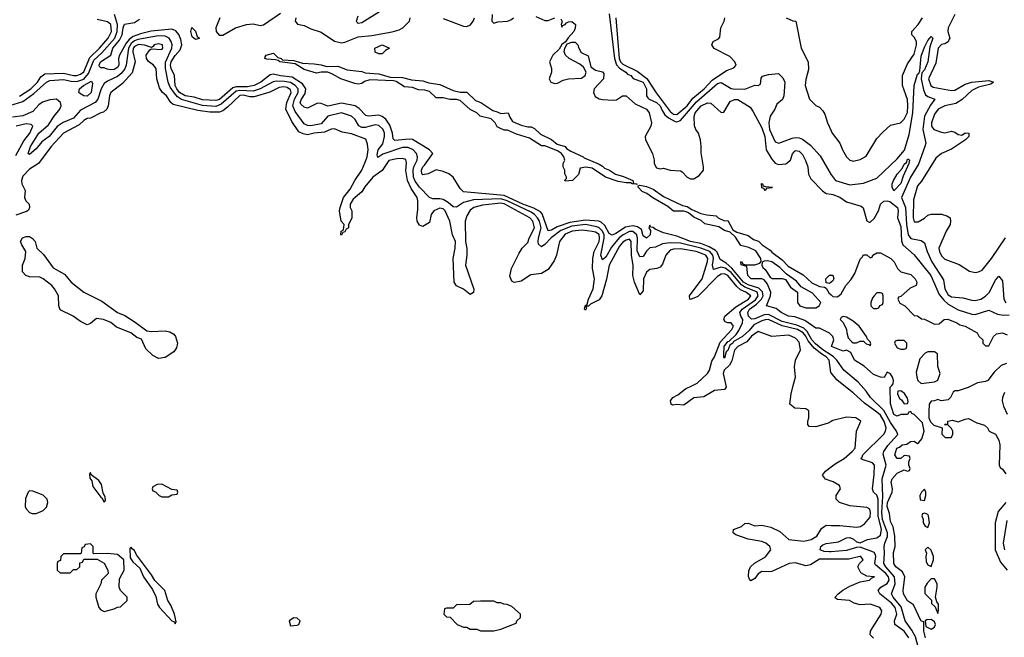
# Model space of a CAD drawing. Header units: inches. Extents: x 2671394 to 2765652, y 830470 to 955458.
# Tile 75 of 256: x 2695212 to 2701021, y 868514 to 872159. Entities that reach past the tile are written whole.
import ezdxf

# ---------------------------------------------------------------- set-up
doc = ezdxf.new("R2010")
doc.units = ezdxf.units.IN
doc.header["$MEASUREMENT"] = 0
for name, color, linetype in [('C6896', 7, 'Continuous'), ('C6897', 7, 'Continuous'), ('C7806', 7, 'Continuous'), ('C7807', 7, 'Continuous')]:
    doc.layers.add(name, color=color, linetype=linetype)

msp = doc.modelspace()

# ---------------------------------------------------------------- linework, layer by layer
at = {"layer": 'C6896', "color": 2}
for points, elevation in [([(2699378.2, 870000), (2699380.5, 869990), (2699370, 869976), (2699311.3, 869970), (2699247.6, 869932.4), (2699190, 869926.3), (2699130, 869884.5), (2699090, 869887.3), (2699063.7, 869883.7), (2699055.3, 869890), (2699052.7, 869910), (2699065.2, 869930), (2699094.9, 869945.1), (2699139.5, 869980.5), (2699180.9, 870000)], 14), ([(2700000, 869788.3), (2699982, 869778), (2699910, 869755.3), (2699870, 869758), (2699862, 869770), (2699862, 869790), (2699868.7, 869810), (2699868, 869850), (2699850, 869862), (2699786, 869866), (2699755.3, 869890), (2699764, 869950), (2699776.3, 870000)], 14), ([(2700000, 869435.8), (2699966.8, 869446.8), (2699949, 869470), (2699966, 869494), (2700000, 869519.8)], 14), ([(2700000, 868974.9), (2699930, 868974.7), (2699877.7, 868942.2), (2699850, 868935.1), (2699790, 868954), (2699752, 868950), (2699650, 868902.7), (2699630, 868899.3), (2699590, 868902), (2699570, 868889.3), (2699550, 868861.2), (2699526.6, 868846.6), (2699517.2, 868857.2), (2699512.5, 868872.5), (2699514.2, 868905.8), (2699523.7, 868930), (2699547.8, 868952.2), (2699611.7, 868988.3), (2699644, 869030), (2699637.2, 869050), (2699614, 869070), (2699590, 869079.5), (2699510, 869092.3), (2699438, 869118), (2699422, 869130), (2699424, 869150), (2699470, 869167.3), (2699490, 869186), (2699510, 869186.8), (2699550, 869171), (2699590, 869176), (2699643.5, 869163.5), (2699697.6, 869137.6), (2699750, 869091), (2699838, 869082), (2699882, 869090), (2699915.3, 869110), (2699943.2, 869156.8), (2699970, 869174.8), (2700000, 869174.3)], 14), ([(2700000, 869018.2), (2699990, 869017.4), (2699959.3, 869019.3), (2699935.6, 869030), (2699938, 869050), (2699950, 869059.6), (2699970, 869066.7), (2700000, 869070.6)], 10)]:
    msp.add_lwpolyline(points, dxfattribs=dict(at, elevation=elevation))
at = {"layer": 'C6896', "color": 2, "elevation": 18}
for points in [[(2695630, 869486), (2695623.6, 869476.4), (2695626.8, 869453.2), (2695636.8, 869436.8), (2695643.7, 869403.7), (2695690, 869341), (2695697.3, 869337.3), (2695710, 869312), (2695719, 869321), (2695717.2, 869342.8), (2695705.2, 869365.2), (2695695.1, 869415.1), (2695678.4, 869438.4), (2695633.6, 869473.6)], [(2695270, 869378), (2695262, 869370), (2695246.4, 869333.6), (2695244.5, 869284.5), (2695251.3, 869270), (2695270, 869251.3), (2695285.4, 869245.4), (2695310, 869244.7), (2695350, 869262), (2695370, 869282), (2695377.2, 869310), (2695373.2, 869330), (2695350, 869353.2), (2695290, 869375.3)], [(2696050, 869418), (2696023.6, 869416.4), (2695998, 869402), (2695994, 869390), (2695998, 869378), (2696012.7, 869372.7), (2696034, 869350), (2696050, 869342), (2696090, 869342), (2696110, 869354), (2696142, 869358), (2696146, 869370), (2696142, 869382), (2696110, 869386)], [(2695630, 869066), (2695598, 869062), (2695592.7, 869047.3), (2695578, 869042), (2695574, 869010), (2695570, 869006), (2695470, 869006), (2695454, 868990), (2695452.7, 868967.3), (2695438, 868962), (2695434, 868950), (2695434, 868910), (2695450, 868894), (2695510, 868894), (2695530, 868914), (2695550, 868914), (2695566, 868930), (2695567.3, 868952.7), (2695582, 868958), (2695590, 868974), (2695670, 868974), (2695710, 868952), (2695732, 868910), (2695734, 868890), (2695694, 868850), (2695691.6, 868828.4), (2695661, 868770), (2695661, 868750), (2695678.8, 868690), (2695690, 868676), (2695710, 868666), (2695770, 868681), (2695790, 868692), (2695807.3, 868692.7), (2695846, 868730), (2695846, 868750), (2695806, 868790), (2695798, 868810), (2695800.4, 868859.6), (2695828, 868910), (2695826, 868970), (2695790, 869002), (2695730, 869009), (2695650, 869006), (2695646, 869010), (2695646, 869050)], [(2695870, 869046), (2695862, 869038), (2695863.6, 868983.6), (2695879.6, 868959.6), (2695921, 868921), (2695942.8, 868870), (2695995.8, 868795.8), (2696014.4, 868754.4), (2696024.9, 868710), (2696037.3, 868690), (2696110, 868611.3), (2696125.4, 868605.4), (2696130, 868594), (2696134.6, 868605.4), (2696125.2, 868650), (2696103.3, 868703.3), (2696086.6, 868730), (2696069, 868790), (2696009.3, 868849.3), (2695990, 868882), (2695900.2, 869000.2), (2695890, 869026), (2695875.3, 869035.3)], [(2698010, 868728), (2697930, 868728), (2697890, 868726), (2697867.3, 868707.3), (2697790, 868706), (2697770, 868686), (2697730, 868686), (2697718, 868682), (2697714, 868650), (2697730, 868634), (2697752.7, 868632.7), (2697794, 868590), (2697830, 868574), (2697850, 868574), (2697870, 868562), (2697910, 868562), (2697930, 868552), (2698010, 868552), (2698050, 868562), (2698142, 868598), (2698146, 868610), (2698166, 868630), (2698166, 868650), (2698116.4, 868696.4), (2698087.3, 868707.3), (2698068.4, 868708.4), (2698050, 868718), (2698030, 868718)], [(2696830, 868628), (2696802, 868610), (2696810, 868582), (2696850, 868584.7), (2696858, 868590), (2696866, 868610), (2696850, 868626)]]:
    msp.add_lwpolyline(points, close=True, dxfattribs=at)
at = {"layer": 'C6897', "color": 2}
for points, elevation in [([(2695103.2, 871636.8), (2695230, 871676.2), (2695296.4, 871723.6), (2695369.9, 871790.1), (2695390, 871799.3), (2695470, 871805.8), (2695515.5, 871795.5), (2695550, 871794.5), (2695590, 871807.7), (2695618.7, 871841.3), (2695650, 871919.1), (2695696.3, 871963.7), (2695773.8, 872050), (2695786.9, 872090), (2695788.3, 872130), (2695772.3, 872190)], 10), ([(2695210, 871706.7), (2695276.9, 871750), (2695318, 871790), (2695337.6, 871822.4), (2695360.5, 871839.5), (2695470, 871844.2), (2695530, 871830.3), (2695550, 871830.3), (2695570, 871836.5), (2695590, 871850.4), (2695625.1, 871934.9), (2695682.7, 871990), (2695734.5, 872050), (2695753.6, 872090), (2695750, 872131.5), (2695730, 872145.6), (2695670, 872159.6)], 14), ([(2700000, 870178.4), (2699949.8, 870210), (2699906.7, 870246.7), (2699886.6, 870270), (2699858.9, 870318.8), (2699837.8, 870337.8), (2699796.3, 870356.3), (2699710, 870378.5), (2699630, 870419.4), (2699603.6, 870416.4), (2699550, 870392.5), (2699530, 870392.2), (2699520.4, 870400.4), (2699512.3, 870410), (2699507.7, 870430), (2699518.7, 870450), (2699559.5, 870480.5), (2699588.4, 870510), (2699597.7, 870530), (2699593.7, 870553.7), (2699573.5, 870573.5), (2699510, 870593.2), (2699481.8, 870610), (2699413.2, 870693.2), (2699381.2, 870721.2), (2699344.1, 870744.1), (2699326.5, 870786.5), (2699317.5, 870797.5), (2699279.3, 870819.3), (2699230, 870838.9), (2699170, 870849.9), (2699090, 870880.4), (2699010, 870901.3), (2698962, 870922), (2698950, 870932.3), (2698934, 870934), (2698930, 870946), (2698924.7, 870930), (2698934.8, 870914.8), (2698932.7, 870890), (2698910, 870869.6), (2698890, 870884), (2698880.5, 870920.5), (2698856.3, 870936.3), (2698830, 870941.6), (2698785.8, 870934.2), (2698730, 870896.4), (2698708, 870888), (2698690, 870898), (2698664, 870944), (2698643.7, 870963.7), (2698629, 870969), (2698550, 870975.4), (2698458.7, 870961.3), (2698383.2, 870936.8), (2698350, 870917.4), (2698330, 870912.7), (2698293.7, 871013.7), (2698284, 871024), (2698245.8, 871045.8), (2698180.5, 871070), (2698070, 871120.9), (2697830, 871142.7), (2697810, 871162), (2697769.2, 871230), (2697744, 871250), (2697710, 871263.7), (2697670, 871272.7), (2697622, 871250), (2697590, 871243.7), (2697583.7, 871250), (2697582, 871270), (2697589.7, 871290), (2697600.5, 871299.5), (2697648.7, 871370), (2697629, 871390), (2697530, 871452), (2697510, 871454.7), (2697425.4, 871445.4), (2697415.6, 871455.6), (2697412.4, 871490), (2697396.8, 871536.8), (2697371.7, 871571.7), (2697350, 871588.2), (2697330, 871595.4), (2697270, 871589.6), (2697253.6, 871593.6), (2697215.6, 871635.6), (2697191.5, 871651.5), (2697110, 871666), (2697030, 871648.2), (2696990, 871663.7), (2696970, 871666), (2696910, 871637.2), (2696890, 871642), (2696870, 871661.2), (2696866.9, 871670), (2696874, 871690), (2696897.2, 871722.8), (2696899.8, 871750), (2696879.7, 871779.7), (2696820, 871820), (2696750, 871827.3), (2696710, 871838.3), (2696690, 871832.8), (2696634.9, 871790), (2696595.5, 871770), (2696556.4, 871763.6), (2696490, 871762.1), (2696470, 871755.9), (2696390, 871688.9), (2696370, 871681.4), (2696290, 871686), (2696242.2, 871702.2), (2696187.6, 871710), (2696155.3, 871730), (2696139.8, 871750), (2696129.8, 871770), (2696126.2, 871830), (2696106, 871870), (2696102.5, 871890), (2696106.3, 871910), (2696130, 871948.5), (2696158.9, 871981.1), (2696168.4, 872010), (2696162.2, 872042.2), (2696150, 872072), (2696133.5, 872093.5), (2696110, 872102.7), (2695988.5, 872091.5), (2695923.8, 872076.2), (2695881.2, 872058.8), (2695858.2, 872041.7), (2695840.5, 872019.5), (2695801.6, 871950), (2695795.3, 871930), (2695797.7, 871890), (2695790, 871876.2), (2695770, 871865.1), (2695750, 871863.9), (2695727.2, 871867.2), (2695710, 871875.1), (2695690, 871875.3), (2695682, 871882), (2695681.2, 871890), (2695689.7, 871910), (2695749.3, 871950), (2695761.1, 871990), (2695801.3, 872038.7), (2695817.3, 872070), (2695822, 872110), (2695830, 872132.7), (2695890, 872142.3), (2695918.3, 872161.7)], 6), ([(2696392.9, 872170), (2696368.4, 872110), (2696370.6, 872090), (2696388.2, 872068.2), (2696410, 872068), (2696486, 872110), (2696550, 872131.4), (2696590, 872133.6), (2696630, 872124.4), (2696650, 872129), (2696750, 872197.6)], 6), ([(2696842, 872170), (2696836.4, 872150), (2696852, 872132), (2696890, 872124), (2696930, 872104.9), (2696990, 872084.9), (2697070, 872031.3), (2697110, 872022.6), (2697130, 872026.2), (2697210, 872057), (2697290, 872065.8), (2697410, 872087.9), (2697450, 872098.3), (2697472, 872110), (2697512, 872150), (2697515.1, 872170)], 6), ([(2697334, 872206), (2697230, 872140.9), (2697210, 872137.2), (2697203.3, 872143.3), (2697199.3, 872150), (2697210, 872181)], 6), ([(2697710, 872165.3), (2697830, 872120.8), (2697850, 872119.6), (2697871.8, 872128.2), (2697888, 872150), (2697894.7, 872170)], 6), ([(2697999.1, 872190), (2697998, 872150), (2698010, 872138), (2698034, 872146), (2698090, 872150.8), (2698110, 872157.3), (2698125.2, 872170)], 6), ([(2698257.1, 872177.1), (2698310, 872153.4), (2698330, 872153.4), (2698370, 872170.8)], 6), ([(2698404.7, 872164.7), (2698412, 872148), (2698406, 872130), (2698410, 872114), (2698415.3, 872124.7), (2698430, 872131.3), (2698438.6, 872141.4), (2698450, 872147.3), (2698470, 872148), (2698490.4, 872130), (2698490.3, 872109.7), (2698482, 872090), (2698448.1, 872051.9), (2698432.7, 872027.3), (2698410, 872013.2), (2698395.9, 871984.1), (2698357.1, 871950), (2698338.8, 871910), (2698350.6, 871870.6), (2698350.4, 871849.6), (2698336, 871810), (2698346, 871790), (2698370, 871782), (2698384.9, 871784.9), (2698418, 871802), (2698450, 871810.4), (2698527, 871813), (2698549.2, 871830), (2698554, 871850), (2698538.4, 871878.4), (2698516.6, 871896.6), (2698453.2, 871930), (2698433.2, 871950), (2698424, 871970), (2698428.7, 871991.3), (2698443.1, 872016.9), (2698470, 872026.8), (2698490, 872026), (2698506, 872010), (2698510.8, 871990), (2698525.5, 871965.5), (2698566, 871946), (2698581.6, 871881.6), (2698610, 871860.7), (2698650.8, 871850.8), (2698658.8, 871838.8), (2698656.3, 871810), (2698601.3, 871750), (2698598, 871730), (2698606.5, 871706.5), (2698630, 871692), (2698650, 871687.2), (2698716.5, 871683.5), (2698733.6, 871686.4), (2698768, 871710), (2698790, 871710.4), (2698842.6, 871662.6), (2698910.2, 871630.2), (2698926.4, 871610), (2698939.1, 871550), (2698935.5, 871530), (2698902, 871470), (2698904, 871450), (2698946.4, 871370), (2698956.3, 871330), (2698956, 871310), (2698970, 871284.7), (2698990, 871278), (2699010, 871282), (2699050.6, 871270.6), (2699110, 871267.3), (2699121.4, 871261.4), (2699150.8, 871230), (2699170, 871219.3), (2699190, 871220.5), (2699221, 871239), (2699246.6, 871270), (2699247, 871290), (2699232.3, 871372.3), (2699233.3, 871410), (2699228, 871450), (2699216.3, 871490), (2699201.6, 871510), (2699193, 871533), (2699191.8, 871588.2), (2699198, 871610), (2699233.2, 871650), (2699270, 871667.3), (2699290, 871666.8), (2699350, 871612), (2699367.3, 871612.7), (2699404.2, 871675.8), (2699430, 871687.7), (2699450, 871687.7), (2699522.8, 871642.8), (2699538.5, 871618.5), (2699590, 871520.5), (2699609, 871470), (2699616.5, 871390), (2699650, 871336.3), (2699670, 871313), (2699690, 871304.9), (2699732, 871308), (2699759.6, 871330), (2699771.8, 871368.2), (2699780.5, 871379.5), (2699790, 871387.3), (2699810, 871382), (2699830, 871362.8), (2699848.8, 871328.8), (2699862, 871290), (2699866.9, 871246.9), (2699880.3, 871220.3), (2699948, 871148), (2699970, 871134), (2700000, 871129)], 6), ([(2698690, 872193.4), (2698720.9, 871930), (2698733.4, 871893.4), (2698751.9, 871871.9), (2698788, 871850), (2698798, 871838), (2698817.3, 871830), (2698832.3, 871812.3), (2698890, 871790.3), (2698910.2, 871750), (2698910.5, 871710.5), (2698918, 871698), (2698926, 871690), (2698970, 871670.3), (2698990, 871651.4), (2699002.2, 871622.2), (2699018.4, 871598.4), (2699040.6, 871580.6), (2699078.9, 871558.9), (2699090, 871556.5), (2699110, 871564.4), (2699205.6, 871674.4), (2699330, 871782.8), (2699350, 871788.5), (2699410, 871752.7), (2699422, 871750), (2699490, 871748), (2699550, 871773), (2699569.2, 871770.8), (2699582, 871778), (2699586, 871814), (2699594, 871826), (2699630, 871836), (2699690, 871842), (2699715.3, 871815.3), (2699726, 871790), (2699720.7, 871710), (2699712.8, 871687.2), (2699679.8, 871660.2), (2699668, 871630), (2699640.5, 871590), (2699632, 871550), (2699636.9, 871510), (2699670, 871437.3), (2699690.7, 871430.7), (2699770, 871460.5), (2699790, 871463.8), (2699810, 871462), (2699830, 871454), (2699878, 871418), (2699935.1, 871355.1), (2700000, 871244.2)], 10), ([(2698728.6, 872170), (2698748.8, 871930), (2698756.5, 871910), (2698770, 871895.9), (2698854.5, 871854.5), (2698912.6, 871812.6), (2698967, 871727), (2699050, 871617.4), (2699070, 871601.8), (2699090, 871600.3), (2699149.7, 871650), (2699183.6, 871696.4), (2699249.6, 871750), (2699297.7, 871802.3), (2699381.7, 871858.3), (2699425.1, 871874.9), (2699439.3, 871890), (2699432.3, 871910), (2699402, 871942), (2699310, 871989.7), (2699296, 872010), (2699304, 872030), (2699334.5, 872045.5), (2699343.2, 872056.8), (2699349.5, 872110.5), (2699369, 872150), (2699373.2, 872170)], 14), ([(2699734, 872170), (2699772.7, 872152.7), (2699790.9, 872150.9), (2699822.8, 871990), (2699864.7, 871910), (2699865.4, 871865.4), (2699850, 871806), (2699846.8, 871770), (2699871.3, 871690), (2699910, 871652), (2699930, 871642), (2699950, 871622), (2699962, 871602), (2699978.8, 871550), (2700000, 871503.2)], 14), ([(2700000, 870074.6), (2699997.6, 870077.6), (2699988.5, 870150), (2699970.8, 870170), (2699944.6, 870184.6), (2699899.9, 870219.9), (2699863.3, 870263.3), (2699850.3, 870290.3), (2699834.6, 870310), (2699800.5, 870330), (2699710, 870352.5), (2699630, 870388.8), (2699610, 870387.9), (2699590, 870380.7), (2699543, 870357), (2699515.4, 870324.6), (2699476.9, 870290), (2699422, 870258), (2699418.7, 870250), (2699402.6, 870237.4), (2699390, 870206), (2699380.4, 870199.6), (2699370, 870162), (2699366, 870166), (2699365.6, 870185.6), (2699368.9, 870230), (2699390, 870258.9), (2699398.2, 870261.8), (2699438.4, 870301.6), (2699455.5, 870324.5), (2699476.8, 870370), (2699478.5, 870390), (2699466, 870410), (2699460.5, 870430), (2699474.2, 870450), (2699553.5, 870506.5), (2699569.8, 870530), (2699562.8, 870550), (2699555.2, 870555.2), (2699490, 870579.6), (2699470, 870593.7), (2699410, 870666.6), (2699373.4, 870693.4), (2699350, 870698.6), (2699305.1, 870685.1), (2699299.8, 870710), (2699305, 870750), (2699301.3, 870770), (2699283.1, 870790), (2699230, 870811.1), (2699110, 870839.1), (2699050, 870842.8), (2699004.8, 870835.2), (2698963, 870817), (2698930, 870811.6), (2698910, 870792), (2698890, 870760.9), (2698870, 870759.5), (2698854.8, 870794.8), (2698856.5, 870870), (2698852.3, 870890), (2698830, 870907.9), (2698810, 870908), (2698771.8, 870890), (2698749.1, 870870.9), (2698704.3, 870815.7), (2698670, 870757), (2698650, 870742), (2698640.4, 870770), (2698661.3, 870870), (2698659.9, 870890), (2698651.4, 870910), (2698630.9, 870930.9), (2698616.8, 870936.8), (2698550, 870949.2), (2698470, 870939.9), (2698405.1, 870914.9), (2698348.4, 870871.7), (2698310, 870831.3), (2698290, 870818), (2698273.6, 870833.6), (2698271.3, 870850), (2698272.1, 870870), (2698289, 870930), (2698279.1, 870970), (2698268.1, 870990), (2698249.8, 871010), (2698230, 871023.2), (2698087.3, 871090), (2698050, 871101.5), (2697890, 871094.8), (2697830, 871079.1), (2697790, 871052), (2697770, 871054.5), (2697740.8, 871080.8), (2697710, 871097.6), (2697690, 871102.4), (2697650, 871102), (2697630, 871109.3), (2697570, 871171.3), (2697546, 871206), (2697536.2, 871230), (2697534.2, 871270), (2697538.4, 871290), (2697556.4, 871330), (2697559.1, 871350), (2697552.8, 871370), (2697533.6, 871390), (2697504.4, 871404.4), (2697470, 871404.7), (2697354, 871366), (2697325.2, 871345.2), (2697321.5, 871361.5), (2697327.3, 871390), (2697354, 871426), (2697365.1, 871470), (2697364.4, 871490), (2697355.8, 871510), (2697330, 871534.7), (2697310, 871538.3), (2697250, 871523.1), (2697230, 871522.6), (2697212.3, 871532.3), (2697190.8, 871570.8), (2697170, 871589.6), (2697110, 871609.6), (2697030, 871589.6), (2696990, 871544.7), (2696930, 871532.9), (2696910, 871533.5), (2696890, 871544), (2696837.5, 871617.5), (2696823.7, 871650), (2696833.2, 871690), (2696855.5, 871730), (2696855.1, 871750), (2696838, 871770), (2696810, 871787.3), (2696775.1, 871795.1), (2696724.6, 871795.4), (2696707.8, 871792.2), (2696630, 871750.7), (2696590, 871736.5), (2696510, 871740.4), (2696490, 871736.3), (2696400.5, 871659.5), (2696370, 871646.8), (2696290, 871652.8), (2696167, 871687), (2696143.6, 871703.6), (2696125, 871725), (2696100.7, 871760.7), (2696088.6, 871790), (2696072.2, 871870), (2696071.4, 871908.6), (2696109.8, 871990), (2696112.4, 872010), (2696106.6, 872030), (2696093.6, 872050), (2696070, 872062.7), (2696030, 872064.4), (2695910, 872042), (2695890, 872033.9), (2695870, 872018.3), (2695853.8, 871990), (2695839.3, 871890), (2695831.4, 871868.6), (2695810, 871840.4), (2695790, 871824.4), (2695730, 871796.9), (2695710, 871782), (2695691.8, 871750), (2695673.1, 871690), (2695657.6, 871670), (2695570, 871624.7), (2695530, 871577.7), (2695467.9, 871552.1), (2695432.2, 871527.8), (2695386.4, 871470), (2695342, 871438), (2695310, 871397.6), (2695270, 871362.7), (2695262.7, 871370), (2695275.6, 871410), (2695324.8, 871490), (2695382, 871538), (2695415.1, 871590), (2695449.7, 871630.3), (2695455.8, 871650), (2695452.8, 871670), (2695430, 871689.7), (2695390, 871685.8), (2695346.9, 871673.1), (2695324.2, 871655.8), (2695290, 871618), (2695230, 871590.9), (2695170, 871583.1)], 10), ([(2699180.9, 870000), (2699210, 870013.7), (2699271.1, 870070), (2699282.3, 870090), (2699295.5, 870144.5), (2699312.1, 870170), (2699344, 870256), (2699414, 870330), (2699424.5, 870350), (2699410, 870369.3), (2699390, 870369.5), (2699375.1, 870375.1), (2699366.6, 870390), (2699372.3, 870410), (2699436.5, 870463.5), (2699511.2, 870510), (2699525.1, 870530), (2699497, 870550), (2699464.7, 870564.7), (2699443.3, 870583.3), (2699390.8, 870650), (2699370, 870659.1), (2699350, 870657.4), (2699330, 870644.2), (2699214, 870526), (2699170, 870508.4), (2699165.2, 870510), (2699163.5, 870530), (2699238.7, 870630), (2699270, 870731.3), (2699272.7, 870750), (2699260.5, 870770), (2699204, 870790), (2699110, 870806.2), (2699070, 870804.7), (2699050, 870798.3), (2699024.2, 870770), (2699003.9, 870716.1), (2698990, 870698), (2698970.3, 870689.6), (2698930, 870684.2), (2698910.3, 870669.7), (2698892.4, 870630), (2698890, 870558), (2698870, 870535.3), (2698839.5, 870610), (2698829.7, 870649.6), (2698831.1, 870708.9), (2698821, 870770), (2698819.7, 870850), (2698810, 870862.9), (2698790, 870858.3), (2698770, 870846), (2698750, 870822.4), (2698690.3, 870710), (2698673.4, 870626.6), (2698646.7, 870530), (2698630, 870506), (2698579.1, 870480.9), (2698568, 870468), (2698552, 870468), (2698556, 870456), (2698550, 870444), (2698544, 870450), (2698549.2, 870469.2), (2698559.3, 870480.7), (2698567.6, 870510), (2698596.4, 870570), (2698603, 870630), (2698591.1, 870690), (2698592.8, 870750), (2698601.3, 870790), (2698630, 870850.7), (2698633.9, 870870), (2698630, 870891), (2698610, 870904.4), (2698590.4, 870909.6), (2698530, 870916.4), (2698471, 870910), (2698430, 870892.9), (2698396.3, 870850), (2698378.8, 870770), (2698365.2, 870734.8), (2698330, 870684), (2698290, 870661.2), (2698227.5, 870652.5), (2698170, 870615.3), (2698130, 870608), (2698116.4, 870616.4), (2698104.7, 870644.7), (2698114, 870690), (2698158.6, 870781.4), (2698177.2, 870810), (2698210, 870844.7), (2698218, 870870), (2698249.5, 870930), (2698238.9, 870970), (2698222, 870990), (2698070, 871072.5), (2698050, 871076), (2697943.3, 871063.3), (2697890.8, 871050), (2697870, 871035.1), (2697850, 871002), (2697840.5, 870970), (2697841.6, 870850), (2697850.7, 870809.3), (2697850.7, 870770), (2697842, 870710), (2697890.7, 870569.3), (2697890, 870548), (2697870, 870537.2), (2697830, 870569.2), (2697789.1, 870589.1), (2697775.3, 870610), (2697769.5, 870749.5), (2697782, 870810), (2697783.5, 870850), (2697765.4, 870890), (2697750.8, 870970.8), (2697723, 871030), (2697710, 871042), (2697690, 871046.9), (2697655.5, 871030), (2697640.5, 871010), (2697630, 870962), (2697590, 870938), (2697570, 870946), (2697558, 870970), (2697555.3, 870990), (2697562, 871038), (2697562, 871090), (2697557.6, 871110), (2697522.2, 871162.2), (2697499.7, 871210), (2697491.1, 871268.9), (2697493.8, 871313.8), (2697490, 871334), (2697470, 871339.5), (2697437.6, 871337.6), (2697390, 871327), (2697350, 871269.2), (2697294.8, 871230), (2697248, 871172), (2697230, 871142), (2697179.6, 871100.4), (2697162, 871070), (2697162, 871050), (2697171, 871030), (2697171, 870990), (2697152.7, 870947.3), (2697152, 870930), (2697138, 870922), (2697130, 870906), (2697118, 870902), (2697110, 870888), (2697106, 870890), (2697108, 870910), (2697122, 870918), (2697126, 870950), (2697109.1, 870969.1), (2697099, 871030), (2697102, 871050), (2697122, 871110), (2697162, 871158), (2697189.2, 871210), (2697230, 871270.8), (2697250, 871317.3), (2697262.3, 871350), (2697268.3, 871390), (2697264.4, 871424.4), (2697254.3, 871454.3), (2697170, 871484.7), (2697114.7, 871494.7), (2697070, 871515.1), (2697050, 871512), (2697010, 871495.6), (2696950, 871489.4), (2696910, 871479.5), (2696884.8, 871484.8), (2696858, 871498), (2696817.1, 871557.1), (2696783, 871630), (2696788, 871670), (2696814.5, 871730), (2696810, 871745.2), (2696790, 871759.2), (2696770, 871763.1), (2696742, 871758), (2696688, 871732), (2696596.2, 871703.8), (2696570, 871704.2), (2696530, 871712.9), (2696510, 871711.6), (2696437.5, 871642.5), (2696410, 871621.3), (2696390, 871612.2), (2696332.9, 871612.9), (2696262.7, 871622.7), (2696118, 871658), (2696104, 871670), (2696079, 871710), (2696052.1, 871732.1), (2696036.6, 871756.6), (2696022, 871810), (2696017.2, 871870), (2696002, 871890), (2695971.8, 871911.8), (2695959.3, 871930), (2695958, 871950), (2695979.3, 871980.7), (2695990, 871987.3), (2696050, 871983), (2696057, 871990), (2696054, 872010), (2696030, 872016.9), (2696004.7, 872010), (2695999.8, 872000.2), (2695990, 871995.3), (2695947.9, 872007.9), (2695912.2, 872012.2), (2695890, 872001.7), (2695882, 871990), (2695878.6, 871970), (2695894, 871910), (2695875.2, 871844.8), (2695818.5, 871781.5), (2695750.6, 871730), (2695741.6, 871710), (2695734, 871650), (2695726, 871630), (2695707.3, 871612.7), (2695690, 871608.7), (2695630, 871577.2), (2695610, 871575.1), (2695590, 871563.7), (2695562, 871538), (2695470, 871489.4), (2695398, 871410), (2695322, 871310), (2695270, 871277), (2695230, 871235.1), (2695222.8, 871210), (2695224.7, 871190), (2695244.7, 871150), (2695240.7, 871110), (2695247.3, 871090), (2695267.3, 871070), (2695270.7, 871050), (2695264.5, 871035.5), (2695253, 871027), (2695190, 871004.5)], 14), ([(2695190, 871358), (2695236.2, 871443.8), (2695271.2, 871490), (2695289, 871530), (2695279.5, 871539.5), (2695250, 871543.7), (2695191.3, 871530)], 14), ([(2700000, 870298.7), (2699990, 870308.7), (2699930, 870338), (2699910, 870338), (2699843.9, 870383.9), (2699784.5, 870404.5), (2699748, 870410), (2699704, 870430), (2699675.1, 870455.1), (2699618, 870470), (2699642, 870530), (2699643.7, 870550), (2699622, 870602), (2699604, 870624), (2699590, 870629), (2699528.7, 870630), (2699509, 870650), (2699502, 870702), (2699468, 870712), (2699466, 870730), (2699470, 870732), (2699478, 870718), (2699492.7, 870712.7), (2699550, 870711.3), (2699578, 870722), (2699587.3, 870732.7), (2699584, 870750), (2699554.8, 870794.8), (2699514.8, 870814.8), (2699466, 870826), (2699435.1, 870875.1), (2699404, 870904), (2699370, 870914), (2699336.5, 870936.5), (2699254, 870954), (2699233.6, 870973.6), (2699190, 870994), (2699159, 871019), (2699144.7, 871024.7), (2699130, 871029), (2699070, 871028), (2699036, 871056), (2698946.8, 871106.8), (2698912.9, 871132.9), (2698884.8, 871144.8), (2698862, 871170), (2698862, 871178), (2698870, 871182), (2698910, 871174.8), (2698950, 871158.8), (2699010, 871114.8), (2699122.8, 871062.8), (2699150, 871056), (2699178, 871038), (2699230, 871016), (2699266.4, 871006.4), (2699322, 871002), (2699334, 870990), (2699370, 870972), (2699390, 870974), (2699419.6, 870919.6), (2699444, 870904), (2699510, 870886), (2699542.5, 870862.5), (2699570.9, 870850.9), (2699592, 870830), (2699639.1, 870799.1), (2699650, 870786), (2699710, 870741), (2699745.2, 870705.2), (2699834, 870654), (2699886.2, 870606.2), (2699930, 870584), (2699959.8, 870579.8), (2699970, 870574), (2699986.6, 870546.6), (2700000, 870534.1)], 2), ([(2700000, 870610), (2699990, 870602), (2699970, 870606), (2699968.7, 870630), (2699990, 870651.3), (2700000, 870651.7)], 2), ([(2699776.3, 870000), (2699788.7, 870050), (2699784, 870110), (2699789, 870150), (2699819, 870210), (2699810, 870255.3), (2699790, 870279), (2699750, 870297.2), (2699650, 870289), (2699570, 870319), (2699530, 870291.3), (2699502.3, 870257.7), (2699450, 870230.9), (2699430, 870209.3), (2699414, 870146), (2699399.6, 870120.4), (2699368.9, 870090), (2699362.3, 870070), (2699378.2, 870000)], 14)]:
    msp.add_lwpolyline(points, dxfattribs=dict(at, elevation=elevation))
for points, elevation in [([(2696250, 872042), (2696230, 872058), (2696222, 872090), (2696228, 872112), (2696250, 872092), (2696259.6, 872059.6), (2696270, 872051.3), (2696270, 872048)], 2), ([(2697330, 871958), (2697310, 871968), (2697308, 871990), (2697350, 872010.7), (2697394, 871990), (2697370, 871978), (2697350, 871958)], 2), ([(2697022.8, 871882.8), (2697090, 871884.7), (2697144, 871864), (2697230, 871853.4), (2697250, 871846), (2697330, 871839.1), (2697398.8, 871818.8), (2697470, 871817.3), (2697523.5, 871803.5), (2697590, 871797.3), (2697626.4, 871786.4), (2697690, 871776), (2697770, 871741), (2697810, 871731.3), (2697850, 871732), (2697902, 871682), (2697932, 871670), (2698003.5, 871623.5), (2698030, 871616), (2698050, 871604.7), (2698094, 871610), (2698103.5, 871583.5), (2698118.8, 871558.8), (2698170, 871537.3), (2698210, 871526), (2698230, 871526), (2698250, 871516), (2698284, 871484), (2698350, 871451), (2698383.5, 871423.5), (2698430.4, 871410.4), (2698438.8, 871398.8), (2698463.5, 871383.5), (2698536, 871350), (2698543, 871343), (2698630, 871306), (2698650, 871294.8), (2698662, 871282), (2698691.3, 871270), (2698726.8, 871246.8), (2698773.8, 871233.8), (2698830, 871210.8), (2698832.7, 871192.7), (2698854, 871190), (2698854, 871186), (2698850, 871188), (2698826, 871190), (2698816.4, 871196.4), (2698790, 871195.3), (2698743.2, 871203.2), (2698669.1, 871229.1), (2698590, 871282), (2698552, 871288), (2698518, 871282), (2698510, 871246), (2698474, 871210), (2698430, 871206), (2698428.4, 871211.6), (2698438, 871222), (2698438, 871230), (2698428.4, 871248.4), (2698428, 871270), (2698418, 871290), (2698418, 871310), (2698428, 871330), (2698422, 871350), (2698408, 871370), (2698385.2, 871385.2), (2698310, 871415.3), (2698290, 871415.3), (2698220.2, 871460.2), (2698143.1, 871483.1), (2698090, 871506), (2698070, 871506), (2698040.4, 871520.4), (2698030, 871526), (2698018, 871550), (2697993.6, 871573.6), (2697929.1, 871589.1), (2697908.9, 871608.9), (2697869.4, 871629.4), (2697810, 871682), (2697790, 871688.7), (2697750, 871688.7), (2697710, 871698), (2697670, 871698), (2697630, 871735.3), (2697603.1, 871743.1), (2697564.7, 871744.7), (2697530, 871759), (2697483.1, 871763.1), (2697433.6, 871793.6), (2697418, 871798), (2697276.9, 871803.1), (2697246, 871794), (2697230, 871782), (2697210, 871778), (2697190, 871782), (2697106, 871810), (2697058, 871838), (2697030, 871848.7), (2696991.1, 871848.9), (2696963.1, 871843.1), (2696890, 871865.2), (2696838, 871898), (2696746, 871910), (2696738, 871918), (2696722, 871922), (2696670, 871926), (2696658, 871930), (2696660.4, 871939.6), (2696666, 871950), (2696710, 871962), (2696736, 871936), (2696754, 871930), (2696762, 871922), (2696830, 871918.8), (2696881.4, 871901.4), (2696950, 871899.1), (2696990, 871893.4)], 2), ([(2695610, 871707.8), (2695589.7, 871709.7), (2695565.4, 871725.4), (2695561.2, 871730), (2695564.5, 871750), (2695587.8, 871770), (2695635.5, 871795.5), (2695642, 871782), (2695633.1, 871730)], 6), ([(2699610, 871148.7), (2699602, 871162), (2699590, 871166), (2699588.4, 871191.6), (2699594, 871190), (2699598, 871178), (2699610, 871174), (2699654, 871170), (2699650, 871166), (2699618, 871162)], 2), ([(2695990, 870318), (2696070, 870322.6), (2696097.4, 870317.4), (2696122, 870302), (2696131.3, 870290), (2696144, 870250), (2696138, 870222), (2696120.5, 870199.5), (2696070, 870165.2), (2696030, 870159.3), (2695996.6, 870176.6), (2695957, 870217), (2695930, 870274), (2695904.1, 870284.1), (2695868, 870310), (2695784.1, 870344.1), (2695750, 870372.7), (2695706, 870390), (2695664.7, 870395.3), (2695630, 870366), (2695610, 870358), (2695570, 870378), (2695528, 870410), (2695450, 870446), (2695442, 870470), (2695441.2, 870530), (2695418, 870570), (2695400.9, 870590), (2695350, 870629.2), (2695330, 870639), (2695270, 870642), (2695249.1, 870649.1), (2695228, 870670), (2695229, 870710), (2695244, 870750), (2695249.2, 870790), (2695223.7, 870830), (2695217, 870850), (2695227.9, 870872.1), (2695250, 870879.1), (2695270, 870879.1), (2695288.3, 870868.3), (2695304, 870850), (2695314, 870810), (2695352.7, 870772.7), (2695410, 870694), (2695477, 870657), (2695514.8, 870610), (2695591, 870550), (2695697, 870497), (2695790, 870430.6), (2695832.3, 870412.3), (2695894, 870374), (2695962, 870322)], 14), ([(2699624, 870736), (2699605.4, 870734.6), (2699592, 870728), (2699591.3, 870710), (2699596.9, 870696.9), (2699610, 870684.7), (2699639.8, 870639.8), (2699651, 870631), (2699711.1, 870631.1), (2699730, 870626), (2699760.5, 870580.5), (2699802, 870550), (2699802, 870490), (2699814, 870470), (2699850, 870458), (2699910, 870458), (2699928, 870470), (2699938, 870490), (2699890, 870545.2), (2699822.7, 870582.7), (2699796.2, 870616.2), (2699736.5, 870656.5), (2699696.2, 870696.2), (2699650, 870729.2)], 2)]:
    msp.add_lwpolyline(points, close=True, dxfattribs=dict(at, elevation=elevation))
at = {"layer": 'C7806', "color": 2}
for points, elevation in [([(2700000, 869070.6), (2700043.6, 869076.4), (2700090, 869100.9), (2700110, 869102), (2700132, 869092), (2700150, 869076.4), (2700170, 869070.4), (2700214, 869090), (2700270, 869101.6), (2700290, 869117.3), (2700295.9, 869150), (2700276.2, 869230), (2700277, 869330), (2700270, 869351.8), (2700249, 869370), (2700242.7, 869390), (2700253.8, 869473.8), (2700255.3, 869530), (2700244, 869544), (2700183.2, 869563.2), (2700175.3, 869570), (2700183.2, 869576.8), (2700187, 869590), (2700310, 869713.4), (2700319.7, 869730), (2700323.5, 869750), (2700312.5, 869787.5), (2700290, 869824.2), (2700270, 869843.5), (2700195.5, 869895.5), (2700130, 869956), (2700074.7, 870000)], 10), ([(2700551.8, 868310), (2700496.4, 868516.4), (2700476.4, 868556.4), (2700436.3, 868610), (2700413.3, 868693.3), (2700365.7, 868750), (2700355.8, 868770), (2700378, 868830), (2700373.5, 868870), (2700321.4, 868930), (2700309.8, 868950), (2700314.6, 869010), (2700312.7, 869050), (2700315.8, 869070), (2700331.2, 869108.8), (2700332.9, 869130), (2700303.6, 869210), (2700298.4, 869250), (2700304.1, 869344.1), (2700300.8, 869450), (2700323.5, 869530), (2700306.2, 869593.8), (2700309.8, 869610.2), (2700333.5, 869646.5), (2700393.2, 869710), (2700385.1, 869730), (2700350, 869781.1), (2700310, 869852.6), (2700231.5, 869930), (2700207.1, 869967.1), (2700177, 870000)], 6), ([(2700557.2, 868510), (2700546, 868550), (2700546, 868606), (2700530, 868608), (2700484.7, 868704.7), (2700450, 868729.3), (2700427, 868770), (2700425.1, 868790), (2700434, 868870), (2700420.2, 868900.2), (2700381.2, 868930), (2700369.5, 868950), (2700366.6, 869013.4), (2700378, 869050), (2700376, 869110), (2700365.4, 869165.4), (2700350, 869198), (2700344, 869244), (2700330, 869286), (2700332.7, 869310), (2700359, 869370), (2700362, 869390), (2700354, 869430), (2700359, 869450), (2700390, 869482), (2700430, 869502), (2700450, 869494), (2700462, 869498), (2700466, 869510), (2700458, 869530), (2700458, 869550), (2700466, 869570), (2700462, 869582), (2700430, 869586), (2700411.6, 869568.4), (2700390, 869568.7), (2700375.3, 869590), (2700387, 869630), (2700403.2, 869636.8), (2700418, 869650), (2700445.6, 869654.4), (2700468, 869670), (2700490, 869670.8), (2700510, 869658), (2700516.5, 869663.5), (2700534.2, 869685.8), (2700548, 869730), (2700538.8, 869778.8), (2700490, 869829), (2700475.3, 869835.3), (2700470, 869846), (2700458, 869842), (2700450, 869828.7), (2700410, 869828), (2700390, 869819), (2700370, 869829.3), (2700349.2, 869890.8), (2700348, 869990), (2700357, 870000)], 2), ([(2700831.3, 870000), (2700808.4, 869988.4), (2700750, 869968.7), (2700730, 869968), (2700719.6, 869960.4), (2700704.7, 869930), (2700690, 869915.3), (2700649.2, 869909.2), (2700630, 869918), (2700610, 869908.7), (2700590, 869908), (2700578, 869890), (2700575.3, 869844.7), (2700576.5, 869810), (2700585.2, 869785.3), (2700605.9, 869765.8), (2700654, 869750), (2700652.7, 869712.7), (2700672.7, 869692.7), (2700707.3, 869692.7), (2700718, 869710), (2700718, 869730), (2700710, 869746), (2700690, 869766), (2700668, 869768), (2700672, 869772), (2700688, 869772), (2700689, 869790), (2700716, 869796), (2700750, 869784.7), (2700790, 869802), (2700810, 869804.7), (2700859.8, 869779.8), (2700905.4, 869765.4), (2700922, 869750), (2700931.3, 869731.3), (2700970, 869712), (2700990, 869678), (2700995.8, 869650), (2700991, 869530), (2700996, 869516), (2701010, 869506), (2701030, 869478.8)], 2), ([(2701021.6, 869958.4), (2701010.2, 869930), (2701009, 869909), (2701017, 869877), (2701038.8, 869830)], 6), ([(2700000, 869519.8), (2700022.8, 869537.2), (2700076.2, 869570), (2700124.5, 869610), (2700140.9, 869630), (2700149, 869730), (2700175.3, 869790), (2700146, 869810), (2700090, 869813.2), (2700010, 869794), (2700000, 869788.3)], 14), ([(2700000, 869174.3), (2700050, 869173.4), (2700150, 869162.8), (2700172.9, 869167.1), (2700196.5, 869183.5), (2700230, 869222), (2700232, 869250), (2700228, 869270), (2700210, 869279), (2700110, 869289.3), (2700048, 869310), (2700028.7, 869330), (2700029, 869350), (2700054, 869390), (2700048.9, 869408.9), (2700011.9, 869431.9), (2700000, 869435.8)], 14), ([(2701030, 869309.2), (2700984.7, 869255.3), (2700966.8, 869190), (2700967.3, 869030), (2700998, 868958), (2701037.3, 868910)], 2), ([(2701036.7, 869203.3), (2701014.4, 869070), (2701023.2, 869030)], 6), ([(2700457.6, 868510), (2700430.5, 868550.5), (2700374.5, 868590), (2700373, 868610), (2700386.4, 868650), (2700377.4, 868690), (2700355.8, 868715.8), (2700286.6, 868770), (2700277, 868790), (2700292, 868810), (2700330, 868830.4), (2700342.3, 868850), (2700337.8, 868870), (2700321.5, 868890), (2700261.5, 868941.5), (2700256.9, 868950), (2700264, 868990), (2700261.3, 869001.3), (2700253.6, 869013.6), (2700240.4, 869020.4), (2700170, 869046), (2700150, 869044.7), (2700090, 869025.3), (2700000, 869018.2)], 10), ([(2700249.3, 868509.3), (2700229.2, 868529.2), (2700232.7, 868550), (2700242.7, 868570), (2700295.3, 868650), (2700298, 868670), (2700286, 868690), (2700230, 868708.7), (2700170, 868705.2), (2700135.5, 868715.5), (2700108, 868730), (2700036.4, 868736.4), (2700024.7, 868744.7), (2700024, 868750), (2700041.2, 868770), (2700067.9, 868792.1), (2700110, 868816.3), (2700170, 868840.7), (2700226, 868850), (2700238, 868862), (2700255.3, 868870), (2700210, 868874), (2700174.6, 868894.6), (2700158, 868930), (2700166, 868950), (2700188, 868970), (2700175.3, 868990), (2700169, 868991), (2700104.9, 868975.1), (2700000, 868974.9)], 14)]:
    msp.add_lwpolyline(points, dxfattribs=dict(at, elevation=elevation))
at = {"layer": 'C7806', "color": 2, "elevation": 2}
for points in [[(2700410, 869968), (2700394, 869966), (2700392, 869950), (2700402.8, 869922.8), (2700414.8, 869914.8), (2700430, 869892), (2700450, 869894), (2700453.6, 869906.4), (2700450, 869926), (2700431.9, 869951.9)], [(2700550, 869388), (2700532, 869370), (2700522, 869350), (2700524.7, 869324.7), (2700550, 869322), (2700559, 869350), (2700559, 869370)], [(2700550, 869246), (2700538, 869242), (2700534, 869230), (2700542, 869210), (2700542, 869190), (2700554, 869170), (2700570, 869162), (2700579, 869190), (2700573.2, 869230), (2700570, 869238)], [(2700570, 869046), (2700554, 869030), (2700562, 869010), (2700558, 868990), (2700559.6, 868959.6), (2700570, 868942), (2700590, 868932), (2700604, 868970), (2700604, 868990), (2700590, 869028)], [(2700610, 868858), (2700590, 868858), (2700566.4, 868833.6), (2700552, 868810), (2700552.7, 868772.7), (2700592, 868732), (2700592.7, 868712.7), (2700612.7, 868692.7), (2700630, 868654), (2700634, 868670), (2700633.2, 868710), (2700623.1, 868723.1), (2700615.3, 868750), (2700626, 868810), (2700625.2, 868830)], [(2700590, 868618), (2700563.6, 868616.4), (2700554, 868610), (2700558, 868578), (2700590, 868562), (2700610, 868574), (2700615.3, 868590), (2700610, 868606)]]:
    msp.add_lwpolyline(points, close=True, dxfattribs=at)
at = {"layer": 'C7807', "color": 2}
for points, elevation in [([(2700000, 871503.2), (2700006, 871490), (2700050.5, 871430.5), (2700067.3, 871390), (2700090.8, 871350), (2700110, 871330.8), (2700130, 871324.9), (2700170, 871334), (2700206.8, 871353.2), (2700270, 871458), (2700304.1, 871495.9), (2700350, 871536), (2700408.9, 871551.1), (2700430, 871572), (2700450, 871612), (2700452.7, 871650), (2700450, 871688), (2700420.9, 871770), (2700420.9, 871830), (2700450, 871898), (2700490, 871956), (2700503.7, 872010), (2700502.7, 872030), (2700490, 872055.3), (2700475.3, 872070), (2700475.3, 872090), (2700513.2, 872130), (2700538, 872170)], 14), ([(2700728.8, 872190), (2700690.8, 872110), (2700687.3, 872090), (2700699.1, 872050), (2700696.7, 872043.3), (2700690, 872029.2), (2700670, 872017), (2700650, 872012), (2700630.6, 871990), (2700617.4, 871902.6), (2700574, 871810), (2700588.2, 871770), (2700600.9, 871760.9), (2700710, 871740.3), (2700730, 871743.1), (2700790, 871778), (2700830.4, 871790.4), (2700930, 871800.7), (2700958, 871790), (2700942, 871778), (2700870, 871760.9), (2700830, 871740.7), (2700771.9, 871688.1), (2700734.9, 871665.1), (2700671.3, 871650), (2700631, 871630), (2700610, 871602), (2700591, 871550), (2700591, 871530), (2700604.7, 871510), (2700650, 871494.8), (2700670, 871491), (2700710, 871501), (2700730, 871494.8), (2700750, 871481), (2700770, 871478), (2700790, 871490.7), (2700812, 871490), (2700811.3, 871470), (2700792, 871450), (2700710, 871394), (2700650, 871369), (2700618, 871342), (2700533.2, 871206.8), (2700510, 871178), (2700484.7, 871095.3), (2700483.1, 870990), (2700490, 870966.8), (2700513.8, 870966.2), (2700550, 870986.8), (2700570, 871006), (2700590, 871011), (2700650.8, 871010.8), (2700682, 871002), (2700702, 870990), (2700704.7, 870970), (2700701, 870950), (2700678.8, 870910), (2700636, 870810), (2700638.8, 870790), (2700650, 870764.7), (2700670, 870746), (2700754.4, 870714.4), (2700815.3, 870675.3), (2700850, 870666.8), (2700870, 870671), (2700890, 870681), (2700946, 870750), (2701029.3, 870870.7)], 14), ([(2700000, 871244.2), (2700001.6, 871241.6), (2700024.7, 871210), (2700110, 871184), (2700190, 871194.8), (2700270, 871222.8), (2700390, 871337.1), (2700431.7, 871388.3), (2700459.5, 871480.5), (2700480.8, 871610), (2700489.8, 871770.2), (2700510, 871838), (2700518, 871842), (2700522.7, 871857.3), (2700530, 871942.8), (2700550, 871997.3), (2700570, 872036), (2700590, 872060.7), (2700599.1, 872050), (2700581.2, 871998.8), (2700570.2, 871910), (2700550, 871862.7), (2700534, 871846), (2700531.4, 871810), (2700544.6, 871744.6), (2700556.1, 871716.1), (2700570, 871704.9), (2700611, 871690), (2700585.1, 871654.9), (2700551.2, 871590), (2700541.1, 871510), (2700558.7, 871430), (2700553.4, 871410), (2700514.2, 871305.8), (2700468.2, 871230), (2700415.3, 871110), (2700438, 871050), (2700443.8, 870950), (2700454.9, 870890), (2700470, 870868.5), (2700530, 870855.5), (2700550, 870841), (2700566.4, 870790), (2700593.4, 870730), (2700662.8, 870622.8), (2700670.3, 870570), (2700690, 870535.8), (2700710, 870522.6), (2700777.1, 870517.1), (2700830, 870503), (2700850, 870501.6), (2700882, 870510), (2700910, 870527.7), (2700931.2, 870548.8), (2700970, 870621), (2700990, 870646), (2701010, 870618), (2701018.4, 870510), (2701030, 870488)], 10), ([(2700000, 871129), (2700010, 871127.3), (2700050, 871110.6), (2700090, 871084.9), (2700177.6, 871057.6), (2700188, 871048), (2700210, 870971.3), (2700224.1, 870964.1), (2700230, 870963), (2700253.6, 870986.4), (2700279.7, 871030), (2700291.8, 871070), (2700310, 871088.2), (2700330, 871090.8), (2700346.6, 871086.6), (2700390.2, 871050.2), (2700394.9, 871030), (2700390.5, 870990), (2700410, 870938), (2700414.7, 870854.7), (2700423.1, 870830), (2700490, 870770.6), (2700588, 870650), (2700637.6, 870537.6), (2700663.8, 870503.8), (2700690, 870479.5), (2700750, 870447), (2700830, 870420.4), (2700850, 870418.4), (2700930, 870444), (2700981.7, 870421.7), (2701015.8, 870415.8), (2701050, 870417)], 6), ([(2700000, 870534.1), (2700010, 870524.9), (2700037.2, 870522.8), (2700059.3, 870540.7), (2700086, 870590), (2700116, 870624), (2700138.9, 870661.1), (2700170, 870744.7), (2700183.2, 870756.8), (2700190, 870770.8), (2700210, 870772), (2700230, 870754), (2700242, 870758), (2700246, 870770), (2700270, 870782), (2700290, 870782), (2700351.3, 870750), (2700371, 870730), (2700390.7, 870690.7), (2700410, 870671.3), (2700470, 870656), (2700494.8, 870630), (2700504.7, 870610), (2700502, 870590), (2700466, 870574), (2700410, 870526), (2700398, 870522), (2700394, 870510), (2700405.4, 870485.4), (2700434, 870470), (2700490, 870414), (2700510, 870412), (2700532.7, 870392.7), (2700550, 870392), (2700610, 870362), (2700636.4, 870363.6), (2700666, 870390), (2700689, 870391), (2700742, 870370), (2700758.8, 870358.8), (2700790, 870350.7), (2700862, 870310), (2700871.6, 870291.6), (2700894, 870270), (2700894, 870250), (2700910, 870234), (2700930, 870234), (2700958, 870290), (2700974.6, 870305.4), (2701010, 870311), (2701038, 870298)], 2), ([(2700000, 870651.7), (2700010, 870652), (2700016, 870630), (2700010, 870618), (2700000, 870610)], 2), ([(2700357, 870000), (2700366, 870010), (2700368, 870030), (2700362, 870050), (2700350, 870068), (2700330, 870078), (2700312, 870048), (2700290, 870049), (2700250, 870065.2), (2700194.6, 870114.6), (2700138, 870150), (2700115.3, 870195.3), (2700090, 870208), (2700070, 870202), (2700002, 870230), (2700015.3, 870270), (2700008.7, 870290), (2700000, 870298.7)], 2), ([(2700177, 870000), (2700159.4, 870019.4), (2700073.6, 870090), (2700032.3, 870150), (2700013.3, 870170), (2700000, 870178.4)], 6), ([(2701034, 870130), (2701002, 870118), (2700960.7, 870079.3), (2700924.7, 870030), (2700910, 870022.7), (2700863.6, 870016.4), (2700831.3, 870000)], 2), ([(2700074.7, 870000), (2700033.1, 870033.1), (2700000, 870074.6)], 10)]:
    msp.add_lwpolyline(points, dxfattribs=dict(at, elevation=elevation))
for points, elevation in [([(2700370, 871149.3), (2700359.3, 871170), (2700360.5, 871190), (2700368.2, 871210), (2700390, 871247.7), (2700418.6, 871281.4), (2700430, 871306), (2700443.7, 871316.3), (2700450, 871336), (2700456, 871336), (2700462, 871330), (2700458.8, 871310), (2700424.4, 871235.6), (2700410, 871192.7)], 6), ([(2700290, 870546), (2700270, 870546), (2700254, 870530), (2700243.6, 870516.4), (2700234, 870490), (2700234, 870470), (2700250, 870454), (2700270, 870454), (2700282, 870458), (2700287.3, 870472.7), (2700302, 870478), (2700306, 870490), (2700306, 870530), (2700302, 870542)], 2), ([(2700070, 870408), (2700059.6, 870400.4), (2700052, 870390), (2700071, 870371), (2700091, 870330), (2700091.3, 870310), (2700101, 870281), (2700119.6, 870259.6), (2700130, 870252), (2700150, 870252), (2700170, 870262), (2700190, 870262), (2700206.4, 870246.4), (2700222, 870242), (2700230, 870234), (2700234, 870246), (2700230, 870258), (2700213.6, 870273.6), (2700208.7, 870290), (2700165.2, 870350), (2700130, 870379.3), (2700090, 870404)], 2), ([(2700430, 870266), (2700390, 870266), (2700378, 870262), (2700374, 870250), (2700390, 870222), (2700410, 870214), (2700430, 870214), (2700442, 870218), (2700446, 870230), (2700446, 870250)], 2), ([(2700610, 870198), (2700570, 870198), (2700554, 870190), (2700523.6, 870156.4), (2700502, 870078), (2700504.7, 870050), (2700512, 870030), (2700530, 870012), (2700610, 870022), (2700628.4, 870031.6), (2700642, 870070), (2700628.4, 870111.6), (2700627.3, 870187.3)], 2)]:
    msp.add_lwpolyline(points, close=True, dxfattribs=dict(at, elevation=elevation))

doc.saveas('drawing.dxf')
